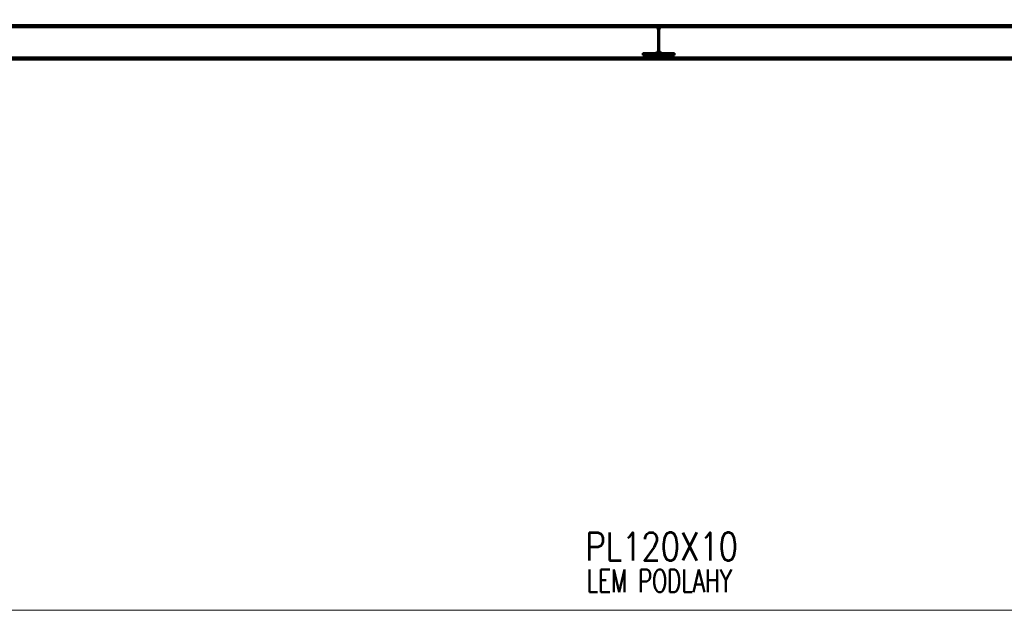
# Paper-space layout 'Layout1' of a CAD drawing. Extents: x -2 to 1083, y -36 to 422.
# Tile 54 of 93: x 526 to 613, y 294 to 346. Entities that reach past the tile are written whole.
import ezdxf

# ---------------------------------------------------------------- set-up
doc = ezdxf.new("R2010")
doc.units = 0
doc.linetypes.add('ACAD_ISO02W100', pattern=[15, 12, -3])
doc.linetypes.add('ACAD_ISO04W100', pattern=[30.5, 24, -3, 0.5, -3])
doc.layers.get('0').update_dxf_attribs({"linetype": 'CONTINUOUS'})
doc.layers.get('DEFPOINTS').update_dxf_attribs({"color": 132, "linetype": 'CONTINUOUS'})
for name, color, linetype, lineweight in [('SS_2.ET-HALA_TaO-KCE_VELINU-NADSTAVBA', 72, 'CONTINUOUS', 50), ('SS_2.ET-HALA_TaO-KCE_VELINU-PODLAHA', 9, 'CONTINUOUS', 13), ('SS_KOTY', 3, 'CONTINUOUS', 25), ('SS_POPIS_PROFILU', 13, 'CONTINUOUS', 25), ('SS_SRAFY', 8, 'CONTINUOUS', 18)]:
    doc.layers.add(name, color=color, linetype=linetype, lineweight=lineweight)
doc.styles.add('ROMANS', font='romans.shx', dxfattribs={"width": 0.8})
doc.styles.add('romans.shx', font='romans.shx', dxfattribs={"height": 5})
doc.dimstyles.new('A-1_(2.5)_50AS', dxfattribs={"dimtxt": 2.5, "dimasz": 2, "dimexe": 1, "dimexo": 2, "dimgap": 0, "dimtad": 0, "dimdec": 1, "dimlfac": 50, "dimrnd": 1, "dimtxsty": 'ROMANS', "dimblk1": 'OBLIQUE', "dimblk2": 'OBLIQUE', "dimsah": 1, "dimcen": 2, "dimclrd": 256, "dimclre": 256, "dimclrt": 256, "dimadec": 1, "dimazin": 2, "dimtfac": 0.714286, "dimtdec": 1, "dimtmove": 0, "dimatfit": 3, "dimldrblk": 'OPEN', "dimfxl": 1, "dimtvp": 1.142857, "dimtfill": 1, "dimtolj": 1, "dimlwd": -1, "dimlwe": -1, "dimarcsym": 0})

# ---------------------------------------------------------------- blocks, each defined once
blk = doc.blocks.new('_Oblique')
at = {"color": 0, "linetype": 'ByBlock', "lineweight": -2}
blk.add_line((-0.5, -0.5), (0.5, 0.5), dxfattribs=at)
blk = doc.blocks.new('*D20')
at = {"layer": 'DEFPOINTS', "color": 0, "transparency": 16777216}
for p in [(522.76, 352.729), (522.76, 345.75, 17451.84), (641.24, 345.75, 17451.84)]:
    blk.add_point(p, dxfattribs=at)
at = {"layer": 'SS_KOTY', "transparency": 16777216}
for p, q in [((522.76, 347.75), (522.76, 353.729)), ((641.24, 347.75), (641.24, 353.729)), ((641.24, 352.729), (522.76, 352.729))]:
    blk.add_line(p, q, dxfattribs=at)
at = {"layer": 'SS_KOTY', "transparency": 16777216, "xscale": 2, "yscale": 2, "zscale": 2, "rotation": 180}
blk.add_blockref('_Oblique', (522.76, 352.729), dxfattribs=at)
at = {"layer": 'SS_KOTY', "transparency": 16777216, "xscale": 2, "yscale": 2, "zscale": 2}
blk.add_blockref('_Oblique', (641.24, 352.729), dxfattribs=at)
at = {"layer": 'SS_KOTY', "transparency": 16777216, "insert": (582, 355.586), "char_height": 2.5, "attachment_point": 5, "style": 'ROMANS', "bg_fill": 3, "box_fill_scale": 1.1, "bg_fill_color": 256, "bg_fill_true_color": 13158600, "bg_fill_transparency": 0}
blk.add_mtext('\\A1;5924', dxfattribs=at)
blk = doc.blocks.new('_OPEN')
at = {"color": 0, "linetype": 'ByBlock'}
for p, q in [((-1, 0.167), (0, 0)), ((0, 0), (-1, -0.167)), ((0, 0), (-1, 0))]:
    blk.add_line(p, q, dxfattribs=at)

psp = doc.layouts.get("Layout1")

# ---------------------------------------------------------------- linework, layer by layer
at = {"layer": 'SS_2.ET-HALA_TaO-KCE_VELINU-NADSTAVBA', "color": 3, "linetype": 'ACAD_ISO02W100', "ltscale": 0.25}
for p, q in [((582.8153, 345.25), (582.7053, 345.25)), ((582.7053, 345.15), (582.8153, 345.15)), ((581.3603, 343.21), (584.1603, 343.21)), ((582.5153, 343.2807), (582.4653, 343.26)), ((582.5153, 343.2807), (582.586, 343.31)), ((582.551, 343.2955), (582.5153, 343.2807)), ((582.586, 343.31), (582.551, 343.2955)), ((582.9346, 343.31), (582.586, 343.31)), ((582.9346, 343.31), (583.0053, 343.2807)), ((582.9705, 343.2952), (582.9346, 343.31)), ((583.0053, 343.2807), (582.9705, 343.2952)), ((583.0553, 343.26), (583.0053, 343.2807))]:
    psp.add_line(p, q, dxfattribs=at)
at = {"layer": 'SS_2.ET-HALA_TaO-KCE_VELINU-NADSTAVBA', "color": 1, "linetype": 'Continuous', "ltscale": 0.25}
for p, q in [((522.7603, 342.89), (641.1603, 342.89)), ((641.1603, 342.71), (522.7603, 342.71)), ((582.4653, 343.26), (581.3603, 343.26)), ((581.3603, 343.26), (581.3603, 343.09)), ((581.3603, 343.09), (584.1603, 343.09)), ((584.1603, 343.26), (583.0553, 343.26)), ((584.1603, 343.09), (584.1603, 343.26))]:
    psp.add_line(p, q, dxfattribs=at)
at = {"layer": 'SS_2.ET-HALA_TaO-KCE_VELINU-NADSTAVBA', "color": 1, "linetype": 'Continuous', "ltscale": 0.25, "extrusion": (0, 6.12323e-17, -1)}
for centre, start, end in [((-582.4653, 343.5), 180, 270), ((-583.0553, 343.5), 270, 0)]:
    psp.add_arc(centre, 0.24, start, end, dxfattribs=at)
at = {"layer": 'SS_2.ET-HALA_TaO-KCE_VELINU-PODLAHA', "color": 9, "linetype": 'Continuous', "ltscale": 0.25}
psp.add_line((642.5603, 293.75), (402.9603, 293.75), dxfattribs=at)

# ---------------------------------------------------------------- texts
at = {"layer": 'SS_POPIS_PROFILU', "color": 13, "style": 'romans.shx'}
for s, height, width, p in [('PL120X10', 2.5, 0.8, (576.2571, 298.172)), ('LEM PODLAHY', 2, 0.7, (576.3703, 295.372))]:
    psp.add_text(s, height=height, dxfattribs=dict(at, width=width)).set_placement(p)

# ---------------------------------------------------------------- dimensions: what is measured, and where the dimension line sits
at = {"layer": 'SS_KOTY'}
dim = psp.add_linear_dim(base=(522.7603, 352.729), p1=(641.2403, 345.75, 17451.84), p2=(522.7603, 345.75, 17451.84), dimstyle='A-1_(2.5)_50AS', override={"dimtmove": 1}, dxfattribs=at)
dim.commit()
dim.dimension.update_dxf_attribs({"geometry": '*D20', "text_midpoint": (582.0003, 355.5861)})

# ---------------------------------------------------------------- next in the draw order: hatches: boundary and pattern name
at = {"layer": 'SS_SRAFY'}
h = psp.add_hatch(dxfattribs=at)
h.set_pattern_fill('ANSI31', color=5, scale=0.02, style=0)
h.set_pattern_definition([(45, (402.76033, 345.75002), (-0.04490128, 0.04490128), [])])
h.paths.add_polyline_path([(582.4653, 343.26), (581.3603, 343.26), (581.3603, 343.09), (584.1603, 343.09), (584.1603, 343.26), (583.0553, 343.26, -0.4142136), (582.8153, 343.5), (582.8153, 345.34, -0.4142136), (583.0553, 345.58), (584.1603, 345.58), (584.1603, 345.75), (581.3603, 345.75), (581.3603, 345.58), (582.4653, 345.58, -0.4142136), (582.7053, 345.34), (582.7053, 343.5, -0.4142136)], flags=0)

# ---------------------------------------------------------------- next in the draw order: linework, layer by layer
at = {"layer": 'SS_2.ET-HALA_TaO-KCE_VELINU-NADSTAVBA', "color": 7, "linetype": 'ACAD_ISO04W100', "ltscale": 0.25}
psp.add_line((642.7603, 345.75), (522.7603, 345.75), dxfattribs=at)
at = {"layer": 'SS_2.ET-HALA_TaO-KCE_VELINU-NADSTAVBA', "color": 1, "linetype": 'Continuous', "ltscale": 0.25}
for p, q in [((523.0312, 345.57), (582.4895, 345.57)), ((524.1603, 345.75), (581.3603, 345.75)), ((581.3603, 345.75), (584.1603, 345.75)), ((581.3603, 345.75), (581.3603, 345.58)), ((581.3603, 345.58), (582.4653, 345.58)), ((582.7053, 345.34), (582.7053, 343.5)), ((582.8153, 343.5), (582.8153, 345.34)), ((583.0312, 345.57), (641.0895, 345.57)), ((583.0553, 345.58), (584.1603, 345.58)), ((584.1603, 345.58), (584.1603, 345.75)), ((584.1603, 345.75), (639.9603, 345.75))]:
    psp.add_line(p, q, dxfattribs=at)
at = {"layer": 'SS_2.ET-HALA_TaO-KCE_VELINU-NADSTAVBA', "color": 3, "linetype": 'ACAD_ISO02W100', "ltscale": 0.25}
psp.add_line((582.4895, 345.57), (583.0312, 345.57), dxfattribs=at)
at = {"layer": 'SS_2.ET-HALA_TaO-KCE_VELINU-NADSTAVBA', "color": 1, "linetype": 'Continuous', "ltscale": 0.25, "extrusion": (0, 6.12323e-17, -1)}
for centre, start, end in [((-582.4653, 345.34), 90, 180), ((-583.0553, 345.34), 0, 90)]:
    psp.add_arc(centre, 0.24, start, end, dxfattribs=at)

doc.saveas('drawing.dxf')
